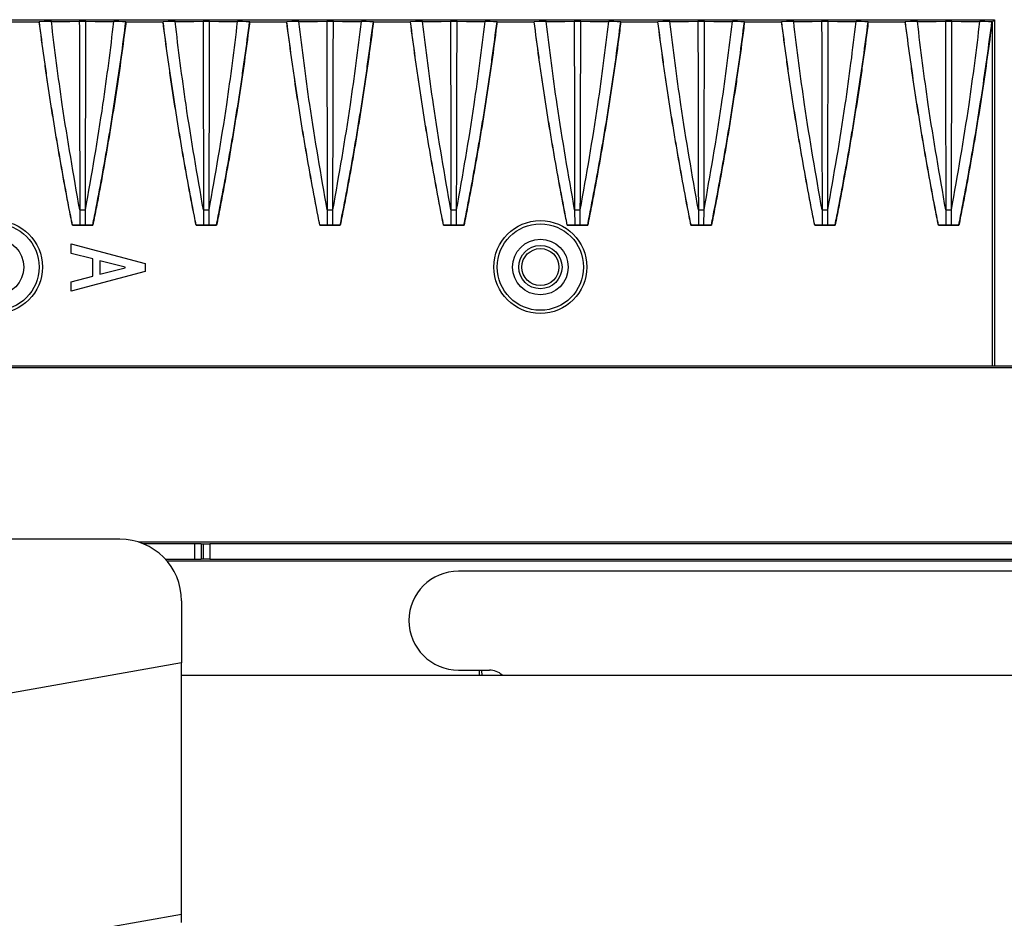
# Model space of a CAD drawing. Header units: millimetres. Extents: x 25 to 1935, y 715 to 2336.
# Tile 194 of 252: x 1663 to 1679, y 899 to 914. Entities that reach past the tile are written whole.
import ezdxf

# ---------------------------------------------------------------- set-up
doc = ezdxf.new("R2010")
doc.units = ezdxf.units.MM
doc.header["$LTSCALE"] = 2
doc.layers.get('0').update_dxf_attribs({"color": 2})

msp = doc.modelspace()

# ---------------------------------------------------------------- linework, layer by layer
at = {"color": 2, "linetype": 'Continuous', "lineweight": 30}
for p, q in [((1657.013, 913.52), (1678.753, 913.52)), ((1678.72, 913.487), (1678.753, 913.52)), ((1678.753, 913.52), (1678.753, 907.92)), ((1662.714, 913.487), (1663.313, 913.487)), ((1663.314, 913.488), (1663.313, 913.487)), ((1664.714, 913.487), (1664.713, 913.488)), ((1664.714, 913.487), (1665.313, 913.487)), ((1665.314, 913.488), (1665.313, 913.487)), ((1666.714, 913.487), (1666.713, 913.488)), ((1666.714, 913.487), (1667.313, 913.487)), ((1667.314, 913.488), (1667.313, 913.487)), ((1668.714, 913.487), (1668.713, 913.488)), ((1668.714, 913.487), (1669.313, 913.487)), ((1669.314, 913.488), (1669.313, 913.487)), ((1670.714, 913.487), (1670.713, 913.488)), ((1670.714, 913.487), (1671.313, 913.487)), ((1671.314, 913.488), (1671.313, 913.487)), ((1672.714, 913.487), (1672.713, 913.488)), ((1672.714, 913.487), (1673.313, 913.487)), ((1673.314, 913.488), (1673.313, 913.487)), ((1674.714, 913.487), (1674.713, 913.488)), ((1674.714, 913.487), (1675.313, 913.487)), ((1675.314, 913.488), (1675.313, 913.487)), ((1676.714, 913.487), (1676.713, 913.488)), ((1676.714, 913.487), (1677.313, 913.487)), ((1677.314, 913.488), (1677.313, 913.487)), ((1678.714, 913.487), (1678.713, 913.488)), ((1678.714, 913.487), (1678.72, 913.487)), ((1678.72, 907.92), (1678.72, 913.487)), ((1663.967, 910.444), (1663.968, 910.203)), ((1664.058, 910.203), (1664.059, 910.444)), ((1665.967, 910.444), (1665.968, 910.203)), ((1666.058, 910.203), (1666.059, 910.444)), ((1667.967, 910.444), (1667.968, 910.203)), ((1668.058, 910.203), (1668.059, 910.444)), ((1669.967, 910.444), (1669.968, 910.203)), ((1670.058, 910.203), (1670.059, 910.444)), ((1671.967, 910.444), (1671.968, 910.203)), ((1672.058, 910.203), (1672.059, 910.444)), ((1673.967, 910.444), (1673.968, 910.203)), ((1674.058, 910.203), (1674.059, 910.444)), ((1675.967, 910.444), (1675.968, 910.203)), ((1676.058, 910.203), (1676.059, 910.444)), ((1677.967, 910.444), (1677.968, 910.203)), ((1678.058, 910.203), (1678.059, 910.444)), ((1663.848, 910.2), (1663.849, 910.202)), ((1663.848, 910.2), (1664.179, 910.2)), ((1664.178, 910.202), (1664.179, 910.2)), ((1665.848, 910.2), (1665.849, 910.202)), ((1665.848, 910.2), (1666.179, 910.2)), ((1666.178, 910.202), (1666.179, 910.2)), ((1667.848, 910.2), (1667.849, 910.202)), ((1667.848, 910.2), (1668.179, 910.2)), ((1668.178, 910.202), (1668.179, 910.2)), ((1669.848, 910.2), (1669.849, 910.202)), ((1669.848, 910.2), (1670.179, 910.2)), ((1670.178, 910.202), (1670.179, 910.2)), ((1671.848, 910.2), (1671.849, 910.202)), ((1671.848, 910.2), (1672.179, 910.2)), ((1672.178, 910.202), (1672.179, 910.2)), ((1673.848, 910.2), (1673.849, 910.202)), ((1673.848, 910.2), (1674.179, 910.2)), ((1674.178, 910.202), (1674.179, 910.2)), ((1675.848, 910.2), (1675.849, 910.202)), ((1675.848, 910.2), (1676.179, 910.2)), ((1676.178, 910.202), (1676.179, 910.2)), ((1677.848, 910.2), (1677.849, 910.202)), ((1677.848, 910.2), (1678.179, 910.2)), ((1678.178, 910.202), (1678.179, 910.2)), ((1663.826, 909.742), (1663.826, 909.895)), ((1663.826, 909.895), (1665.026, 909.576)), ((1664.177, 909.652), (1663.826, 909.742)), ((1664.177, 909.371), (1664.177, 909.652)), ((1664.7, 909.518), (1664.293, 909.62)), ((1664.293, 909.62), (1664.293, 909.403)), ((1664.7, 909.505), (1664.7, 909.518)), ((1665.026, 909.576), (1665.026, 909.448)), ((1665.026, 909.448), (1663.826, 909.129)), ((1663.826, 909.282), (1664.177, 909.371)), ((1664.293, 909.403), (1664.7, 909.505)), ((1663.826, 909.129), (1663.826, 909.282)), ((1766.199, 907.92), (1659.827, 907.92)), ((1766.213, 907.889), (1659.814, 907.889)), ((1664.613, 905.12), (1658.813, 905.12)), ((1705.013, 905.07), (1664.925, 905.07)), ((1665.829, 905.046), (1664.992, 905.046)), ((1665.829, 904.795), (1665.829, 905.046)), ((1665.928, 905.045), (1665.969, 905.043)), ((1665.928, 905.045), (1665.928, 904.796)), ((1665.969, 904.798), (1665.969, 905.043)), ((1703.945, 905.043), (1666.068, 905.043)), ((1666.068, 905.043), (1666.068, 904.798)), ((1665.351, 904.795), (1665.829, 904.795)), ((1665.373, 904.77), (1705.013, 904.77)), ((1665.969, 904.798), (1665.928, 904.796)), ((1666.068, 904.798), (1703.945, 904.798)), ((1679.913, 904.603), (1670.089, 904.603)), ((1665.613, 904.12), (1665.613, 903.119)), ((1665.613, 903.119), (1645.523, 899.576)), ((1665.613, 899.057), (1665.613, 903.119)), ((1670.089, 903.003), (1670.589, 903.003)), ((1670.427, 902.92), (1670.427, 903.003)), ((1665.613, 898.92), (1665.613, 902.92)), ((1665.613, 902.92), (1753.413, 902.92)), ((1658.129, 897.737), (1665.613, 899.057))]:
    msp.add_line(p, q, dxfattribs=at)
at = {"color": 2, "linetype": 'Continuous', "lineweight": 30, "flags": 128}
for points in [[(1663.508, 913.49), (1663.658, 913.492), (1663.809, 913.493), (1663.96, 913.495)], [(1664.067, 913.495), (1664.217, 913.493), (1664.368, 913.492), (1664.519, 913.49)], [(1665.508, 913.49), (1665.658, 913.492), (1665.809, 913.493), (1665.96, 913.495)], [(1666.067, 913.495), (1666.217, 913.493), (1666.368, 913.492), (1666.519, 913.49)], [(1667.508, 913.49), (1667.658, 913.492), (1667.809, 913.493), (1667.96, 913.495)], [(1668.067, 913.495), (1668.217, 913.493), (1668.368, 913.492), (1668.519, 913.49)], [(1669.508, 913.49), (1669.658, 913.492), (1669.809, 913.493), (1669.96, 913.495)], [(1670.067, 913.495), (1670.217, 913.493), (1670.368, 913.492), (1670.519, 913.49)], [(1671.508, 913.49), (1671.658, 913.492), (1671.809, 913.493), (1671.96, 913.495)], [(1672.067, 913.495), (1672.217, 913.493), (1672.368, 913.492), (1672.519, 913.49)], [(1673.508, 913.49), (1673.658, 913.492), (1673.809, 913.493), (1673.96, 913.495)], [(1674.067, 913.495), (1674.217, 913.493), (1674.368, 913.492), (1674.519, 913.49)], [(1675.508, 913.49), (1675.658, 913.492), (1675.809, 913.493), (1675.96, 913.495)], [(1676.067, 913.495), (1676.217, 913.493), (1676.368, 913.492), (1676.519, 913.49)], [(1677.508, 913.49), (1677.658, 913.492), (1677.809, 913.493), (1677.96, 913.495)], [(1678.067, 913.495), (1678.217, 913.493), (1678.368, 913.492), (1678.519, 913.49)], [(1663.508, 913.49), (1663.451, 913.489), (1663.394, 913.489), (1663.314, 913.488)], [(1664.713, 913.488), (1664.656, 913.488), (1664.599, 913.489), (1664.519, 913.49)], [(1665.508, 913.49), (1665.451, 913.489), (1665.394, 913.489), (1665.314, 913.488)], [(1666.713, 913.488), (1666.656, 913.488), (1666.599, 913.489), (1666.519, 913.49)], [(1667.508, 913.49), (1667.451, 913.489), (1667.394, 913.489), (1667.314, 913.488)], [(1668.713, 913.488), (1668.656, 913.488), (1668.599, 913.489), (1668.519, 913.49)], [(1669.508, 913.49), (1669.451, 913.489), (1669.394, 913.489), (1669.314, 913.488)], [(1670.713, 913.488), (1670.656, 913.488), (1670.599, 913.489), (1670.519, 913.49)], [(1671.508, 913.49), (1671.451, 913.489), (1671.394, 913.489), (1671.314, 913.488)], [(1672.713, 913.488), (1672.656, 913.488), (1672.599, 913.489), (1672.519, 913.49)], [(1673.508, 913.49), (1673.451, 913.489), (1673.394, 913.489), (1673.314, 913.488)], [(1674.713, 913.488), (1674.656, 913.488), (1674.599, 913.489), (1674.519, 913.49)], [(1675.508, 913.49), (1675.451, 913.489), (1675.394, 913.489), (1675.314, 913.488)], [(1676.713, 913.488), (1676.656, 913.488), (1676.599, 913.489), (1676.519, 913.49)], [(1677.508, 913.49), (1677.451, 913.489), (1677.394, 913.489), (1677.314, 913.488)], [(1678.713, 913.488), (1678.656, 913.488), (1678.599, 913.489), (1678.519, 913.49)], [(1663.849, 910.202), (1663.908, 910.202), (1663.968, 910.203)], [(1664.058, 910.203), (1664.118, 910.202), (1664.178, 910.202)], [(1665.849, 910.202), (1665.908, 910.202), (1665.968, 910.203)], [(1666.058, 910.203), (1666.118, 910.202), (1666.178, 910.202)], [(1667.849, 910.202), (1667.908, 910.202), (1667.968, 910.203)], [(1668.058, 910.203), (1668.118, 910.202), (1668.178, 910.202)], [(1669.849, 910.202), (1669.908, 910.202), (1669.968, 910.203)], [(1670.058, 910.203), (1670.118, 910.202), (1670.178, 910.202)], [(1671.849, 910.202), (1671.908, 910.202), (1671.968, 910.203)], [(1672.058, 910.203), (1672.118, 910.202), (1672.178, 910.202)], [(1673.849, 910.202), (1673.908, 910.202), (1673.968, 910.203)], [(1674.058, 910.203), (1674.118, 910.202), (1674.178, 910.202)], [(1675.849, 910.202), (1675.908, 910.202), (1675.968, 910.203)], [(1676.058, 910.203), (1676.118, 910.202), (1676.178, 910.202)], [(1677.849, 910.202), (1677.908, 910.202), (1677.968, 910.203)], [(1678.058, 910.203), (1678.118, 910.202), (1678.178, 910.202)]]:
    msp.add_lwpolyline(points, dxfattribs=at)
at = {"color": 2, "linetype": 'Continuous', "lineweight": 30}
for centre, radius in [((1662.613, 909.52), 0.751), ((1662.613, 909.52), 0.698), ((1671.413, 909.52), 0.751), ((1671.413, 909.52), 0.698), ((1662.613, 909.52), 0.45), ((1671.413, 909.52), 0.45), ((1671.413, 909.52), 0.35), ((1671.413, 909.52), 0.299)]:
    msp.add_circle(centre, radius, dxfattribs=at)
for centre, radius, start, end in [((1664.613, 904.12), 1, 0, 90), ((1670.089, 903.803), 0.8, 90, 180), ((1670.089, 903.803), 0.8, 180, 270), ((1670.589, 902.703), 0.3, 46.4579, 90)]:
    msp.add_arc(centre, radius, start, end, dxfattribs=at)
for centre, major_axis, ratio, start_param, end_param in [((1665.829, 905.045), (0.1, 0), 0.008727, 0.174533, 1.570796), ((1666.068, 905.043), (0.1, 0), 0.008727, 3.316126, 4.712389), ((1665.829, 904.796), (0.1, 0), 0.008727, 4.712389, 6.108652), ((1666.068, 904.798), (0.1, 0), 0.008727, 1.570796, 2.96706), ((1670.469, 903.119), (0, 0.2), 0.052408, 2.187824, 3.132866)]:
    msp.add_ellipse(centre, major_axis=major_axis, ratio=ratio, start_param=start_param, end_param=end_param, dxfattribs=at)
for points, knots in [([(1663.96, 913.495), (1663.97, 913.495), (1663.987, 913.495), (1664.017, 913.495), (1664.043, 913.495), (1664.06, 913.495), (1664.067, 913.495)], [0, 0, 0, 0, 0.297111, 0.499955, 0.797047, 1, 1, 1, 1]), ([(1663.96, 913.495), (1663.961, 913.196), (1663.963, 912.423), (1663.965, 911.646), (1663.966, 911.049), (1663.966, 910.868), (1663.967, 910.628), (1663.967, 910.506), (1663.967, 910.445)], [0, 0, 0, 0, 0.294141, 0.7605004, 0.7638251, 0.880829, 0.9393309, 1, 1, 1, 1]), ([(1664.059, 910.445), (1664.059, 910.504), (1664.06, 910.8), (1664.061, 911.516), (1664.064, 912.474), (1664.066, 913.194), (1664.067, 913.495)], [0, 0, 0, 0, 0.0582949, 0.2914744, 0.7041934, 1, 1, 1, 1]), ([(1665.96, 913.495), (1665.97, 913.495), (1665.987, 913.495), (1666.017, 913.495), (1666.043, 913.495), (1666.06, 913.495), (1666.067, 913.495)], [0, 0, 0, 0, 0.297111, 0.499955, 0.797047, 1, 1, 1, 1]), ([(1665.96, 913.495), (1665.961, 913.196), (1665.963, 912.423), (1665.965, 911.646), (1665.966, 911.049), (1665.966, 910.868), (1665.967, 910.628), (1665.967, 910.506), (1665.967, 910.445)], [0, 0, 0, 0, 0.294141, 0.7605, 0.763825, 0.880829, 0.939331, 1, 1, 1, 1]), ([(1666.059, 910.445), (1666.059, 910.504), (1666.06, 910.8), (1666.061, 911.516), (1666.064, 912.474), (1666.066, 913.194), (1666.067, 913.495)], [0, 0, 0, 0, 0.0582949, 0.2914744, 0.7041934, 1, 1, 1, 1]), ([(1667.96, 913.495), (1667.97, 913.495), (1667.987, 913.495), (1668.017, 913.495), (1668.043, 913.495), (1668.06, 913.495), (1668.067, 913.495)], [0, 0, 0, 0, 0.297111, 0.499955, 0.797047, 1, 1, 1, 1]), ([(1667.96, 913.495), (1667.961, 913.196), (1667.963, 912.423), (1667.965, 911.646), (1667.966, 911.049), (1667.966, 910.868), (1667.967, 910.628), (1667.967, 910.506), (1667.967, 910.445)], [0, 0, 0, 0, 0.294141, 0.7605, 0.763825, 0.880829, 0.939331, 1, 1, 1, 1]), ([(1668.059, 910.445), (1668.059, 910.504), (1668.06, 910.8), (1668.061, 911.516), (1668.064, 912.474), (1668.066, 913.194), (1668.067, 913.495)], [0, 0, 0, 0, 0.0582949, 0.2914744, 0.7041934, 1, 1, 1, 1]), ([(1669.96, 913.495), (1669.97, 913.495), (1669.987, 913.495), (1670.017, 913.495), (1670.043, 913.495), (1670.06, 913.495), (1670.067, 913.495)], [0, 0, 0, 0, 0.297111, 0.499955, 0.797047, 1, 1, 1, 1]), ([(1669.96, 913.495), (1669.961, 913.196), (1669.963, 912.423), (1669.965, 911.646), (1669.966, 911.049), (1669.966, 910.868), (1669.967, 910.628), (1669.967, 910.506), (1669.967, 910.445)], [0, 0, 0, 0, 0.294141, 0.7605, 0.763825, 0.880829, 0.939331, 1, 1, 1, 1]), ([(1670.059, 910.445), (1670.059, 910.504), (1670.06, 910.8), (1670.061, 911.516), (1670.064, 912.474), (1670.066, 913.194), (1670.067, 913.495)], [0, 0, 0, 0, 0.0582949, 0.2914744, 0.7041934, 1, 1, 1, 1]), ([(1671.96, 913.495), (1671.97, 913.495), (1671.987, 913.495), (1672.017, 913.495), (1672.043, 913.495), (1672.06, 913.495), (1672.067, 913.495)], [0, 0, 0, 0, 0.297111, 0.499955, 0.797047, 1, 1, 1, 1]), ([(1671.96, 913.495), (1671.961, 913.196), (1671.963, 912.423), (1671.965, 911.646), (1671.966, 911.049), (1671.966, 910.868), (1671.967, 910.628), (1671.967, 910.506), (1671.967, 910.445)], [0, 0, 0, 0, 0.294141, 0.7605004, 0.7638251, 0.880829, 0.9393309, 1, 1, 1, 1]), ([(1672.059, 910.445), (1672.059, 910.504), (1672.06, 910.8), (1672.061, 911.516), (1672.064, 912.474), (1672.066, 913.194), (1672.067, 913.495)], [0, 0, 0, 0, 0.0582949, 0.2914744, 0.7041934, 1, 1, 1, 1]), ([(1673.96, 913.495), (1673.97, 913.495), (1673.987, 913.495), (1674.017, 913.495), (1674.043, 913.495), (1674.06, 913.495), (1674.067, 913.495)], [0, 0, 0, 0, 0.297111, 0.499955, 0.797047, 1, 1, 1, 1]), ([(1673.96, 913.495), (1673.961, 913.196), (1673.963, 912.423), (1673.965, 911.646), (1673.966, 911.049), (1673.966, 910.868), (1673.967, 910.628), (1673.967, 910.506), (1673.967, 910.445)], [0, 0, 0, 0, 0.294141, 0.7605004, 0.7638251, 0.880829, 0.9393309, 1, 1, 1, 1]), ([(1674.059, 910.445), (1674.059, 910.504), (1674.06, 910.8), (1674.061, 911.516), (1674.064, 912.474), (1674.066, 913.194), (1674.067, 913.495)], [0, 0, 0, 0, 0.0582949, 0.2914744, 0.7041934, 1, 1, 1, 1]), ([(1675.96, 913.495), (1675.97, 913.495), (1675.987, 913.495), (1676.017, 913.495), (1676.043, 913.495), (1676.06, 913.495), (1676.067, 913.495)], [0, 0, 0, 0, 0.297111, 0.499955, 0.797047, 1, 1, 1, 1]), ([(1675.96, 913.495), (1675.961, 913.196), (1675.963, 912.423), (1675.965, 911.646), (1675.966, 911.049), (1675.966, 910.868), (1675.967, 910.628), (1675.967, 910.506), (1675.967, 910.445)], [0, 0, 0, 0, 0.294141, 0.7605, 0.763825, 0.880829, 0.939331, 1, 1, 1, 1]), ([(1676.059, 910.445), (1676.059, 910.504), (1676.06, 910.8), (1676.061, 911.516), (1676.064, 912.474), (1676.066, 913.194), (1676.067, 913.495)], [0, 0, 0, 0, 0.0582949, 0.2914744, 0.7041934, 1, 1, 1, 1]), ([(1677.96, 913.495), (1677.97, 913.495), (1677.987, 913.495), (1678.017, 913.495), (1678.043, 913.495), (1678.06, 913.495), (1678.067, 913.495)], [0, 0, 0, 0, 0.297111, 0.499955, 0.797047, 1, 1, 1, 1]), ([(1677.96, 913.495), (1677.961, 913.196), (1677.963, 912.423), (1677.965, 911.646), (1677.966, 911.049), (1677.966, 910.868), (1677.967, 910.628), (1677.967, 910.506), (1677.967, 910.445)], [0, 0, 0, 0, 0.294141, 0.7605, 0.763825, 0.880829, 0.939331, 1, 1, 1, 1]), ([(1678.059, 910.445), (1678.059, 910.504), (1678.06, 910.8), (1678.061, 911.516), (1678.064, 912.474), (1678.066, 913.194), (1678.067, 913.495)], [0, 0, 0, 0, 0.0582949, 0.2914744, 0.7041934, 1, 1, 1, 1]), ([(1663.848, 910.2), (1663.838, 910.248), (1663.791, 910.484), (1663.711, 910.91), (1663.627, 911.384), (1663.563, 911.764), (1663.502, 912.145), (1663.444, 912.526), (1663.376, 913.005), (1663.338, 913.294), (1663.313, 913.487)], [0, 0, 0, 0, 0.043391, 0.216956, 0.390522, 0.477304, 0.564085, 0.737651, 0.824433, 1, 1, 1, 1]), ([(1663.849, 910.202), (1663.839, 910.249), (1663.792, 910.485), (1663.712, 910.911), (1663.628, 911.385), (1663.564, 911.766), (1663.503, 912.146), (1663.445, 912.527), (1663.377, 913.006), (1663.339, 913.295), (1663.314, 913.488)], [0, 0, 0, 0, 0.043394, 0.216972, 0.390551, 0.477339, 0.564127, 0.737705, 0.824494, 1, 1, 1, 1]), ([(1663.967, 910.444), (1663.868, 911.011), (1663.69, 912.023), (1663.563, 913.042), (1663.508, 913.49)], [0, 0, 0, 0, 0.560132, 1, 1, 1, 1]), ([(1664.059, 910.444), (1664.159, 911.011), (1664.337, 912.022), (1664.464, 913.042), (1664.519, 913.49)], [0, 0, 0, 0, 0.5600788, 1, 1, 1, 1]), ([(1664.178, 910.202), (1664.187, 910.249), (1664.234, 910.485), (1664.315, 910.911), (1664.399, 911.385), (1664.463, 911.765), (1664.524, 912.146), (1664.582, 912.527), (1664.65, 913.006), (1664.688, 913.295), (1664.713, 913.488)], [0, 0, 0, 0, 0.043393, 0.216968, 0.390544, 0.47733, 0.564117, 0.737692, 0.824478, 1, 1, 1, 1]), ([(1664.714, 913.487), (1664.708, 913.439), (1664.677, 913.2), (1664.632, 912.866), (1664.562, 912.389), (1664.503, 912.009), (1664.441, 911.628), (1664.376, 911.248), (1664.308, 910.869), (1664.236, 910.488), (1664.198, 910.297), (1664.179, 910.2)], [0, 0, 0, 0, 0.04339, 0.216952, 0.303732, 0.477295, 0.564075, 0.650855, 0.824417, 0.911197, 1, 1, 1, 1]), ([(1665.848, 910.2), (1665.838, 910.248), (1665.791, 910.484), (1665.711, 910.91), (1665.627, 911.384), (1665.563, 911.764), (1665.502, 912.145), (1665.444, 912.526), (1665.376, 913.005), (1665.338, 913.294), (1665.313, 913.487)], [0, 0, 0, 0, 0.043391, 0.216956, 0.390522, 0.477304, 0.564085, 0.737651, 0.824433, 1, 1, 1, 1]), ([(1665.849, 910.202), (1665.839, 910.249), (1665.792, 910.485), (1665.712, 910.911), (1665.628, 911.385), (1665.564, 911.766), (1665.503, 912.146), (1665.445, 912.527), (1665.377, 913.006), (1665.339, 913.295), (1665.314, 913.488)], [0, 0, 0, 0, 0.043394, 0.216972, 0.390551, 0.477339, 0.564127, 0.737705, 0.824494, 1, 1, 1, 1]), ([(1665.967, 910.444), (1665.868, 911.011), (1665.69, 912.023), (1665.563, 913.042), (1665.508, 913.49)], [0, 0, 0, 0, 0.560132, 1, 1, 1, 1]), ([(1666.059, 910.444), (1666.159, 911.011), (1666.337, 912.022), (1666.464, 913.042), (1666.519, 913.49)], [0, 0, 0, 0, 0.560079, 1, 1, 1, 1]), ([(1666.178, 910.202), (1666.187, 910.249), (1666.234, 910.485), (1666.315, 910.911), (1666.399, 911.385), (1666.463, 911.765), (1666.524, 912.146), (1666.582, 912.527), (1666.65, 913.006), (1666.688, 913.295), (1666.713, 913.488)], [0, 0, 0, 0, 0.043393, 0.216968, 0.390544, 0.47733, 0.564117, 0.737692, 0.824478, 1, 1, 1, 1]), ([(1666.714, 913.487), (1666.708, 913.439), (1666.677, 913.2), (1666.632, 912.866), (1666.562, 912.389), (1666.503, 912.009), (1666.441, 911.628), (1666.376, 911.248), (1666.308, 910.869), (1666.236, 910.488), (1666.198, 910.297), (1666.179, 910.2)], [0, 0, 0, 0, 0.04339, 0.216952, 0.303732, 0.477295, 0.564075, 0.650855, 0.824417, 0.911197, 1, 1, 1, 1]), ([(1667.848, 910.2), (1667.838, 910.248), (1667.791, 910.484), (1667.711, 910.91), (1667.627, 911.384), (1667.563, 911.764), (1667.502, 912.145), (1667.444, 912.526), (1667.376, 913.005), (1667.338, 913.294), (1667.313, 913.487)], [0, 0, 0, 0, 0.043391, 0.216956, 0.390522, 0.477304, 0.564085, 0.737651, 0.824433, 1, 1, 1, 1]), ([(1667.849, 910.202), (1667.839, 910.249), (1667.792, 910.485), (1667.712, 910.911), (1667.628, 911.385), (1667.564, 911.766), (1667.503, 912.146), (1667.445, 912.527), (1667.377, 913.006), (1667.339, 913.295), (1667.314, 913.488)], [0, 0, 0, 0, 0.043394, 0.216972, 0.390551, 0.477339, 0.564127, 0.737705, 0.824494, 1, 1, 1, 1]), ([(1667.967, 910.444), (1667.868, 911.011), (1667.69, 912.023), (1667.563, 913.042), (1667.508, 913.49)], [0, 0, 0, 0, 0.560132, 1, 1, 1, 1]), ([(1668.059, 910.444), (1668.159, 911.011), (1668.337, 912.022), (1668.464, 913.042), (1668.519, 913.49)], [0, 0, 0, 0, 0.560079, 1, 1, 1, 1]), ([(1668.178, 910.202), (1668.187, 910.249), (1668.234, 910.485), (1668.315, 910.911), (1668.399, 911.385), (1668.463, 911.765), (1668.524, 912.146), (1668.582, 912.527), (1668.65, 913.006), (1668.688, 913.295), (1668.713, 913.488)], [0, 0, 0, 0, 0.043393, 0.216968, 0.390544, 0.47733, 0.564117, 0.737692, 0.824478, 1, 1, 1, 1]), ([(1668.714, 913.487), (1668.708, 913.439), (1668.677, 913.2), (1668.632, 912.866), (1668.562, 912.389), (1668.503, 912.009), (1668.441, 911.628), (1668.376, 911.248), (1668.308, 910.869), (1668.236, 910.488), (1668.198, 910.297), (1668.179, 910.2)], [0, 0, 0, 0, 0.04339, 0.216952, 0.303732, 0.477295, 0.564075, 0.650855, 0.824417, 0.911197, 1, 1, 1, 1]), ([(1669.848, 910.2), (1669.838, 910.248), (1669.791, 910.484), (1669.711, 910.91), (1669.627, 911.384), (1669.563, 911.764), (1669.502, 912.145), (1669.444, 912.526), (1669.376, 913.005), (1669.338, 913.294), (1669.313, 913.487)], [0, 0, 0, 0, 0.043391, 0.216956, 0.390522, 0.477304, 0.564085, 0.737651, 0.824433, 1, 1, 1, 1]), ([(1669.849, 910.202), (1669.839, 910.249), (1669.792, 910.485), (1669.712, 910.911), (1669.628, 911.385), (1669.564, 911.766), (1669.503, 912.146), (1669.445, 912.527), (1669.377, 913.006), (1669.339, 913.295), (1669.314, 913.488)], [0, 0, 0, 0, 0.043394, 0.216972, 0.390551, 0.477339, 0.564127, 0.737705, 0.824494, 1, 1, 1, 1]), ([(1669.967, 910.444), (1669.868, 911.011), (1669.69, 912.023), (1669.563, 913.042), (1669.508, 913.49)], [0, 0, 0, 0, 0.560132, 1, 1, 1, 1]), ([(1670.059, 910.444), (1670.159, 911.011), (1670.337, 912.022), (1670.464, 913.042), (1670.519, 913.49)], [0, 0, 0, 0, 0.560079, 1, 1, 1, 1]), ([(1670.178, 910.202), (1670.187, 910.249), (1670.234, 910.485), (1670.315, 910.911), (1670.399, 911.385), (1670.463, 911.765), (1670.524, 912.146), (1670.582, 912.527), (1670.65, 913.006), (1670.688, 913.295), (1670.713, 913.488)], [0, 0, 0, 0, 0.043393, 0.216968, 0.390544, 0.47733, 0.564117, 0.737692, 0.824478, 1, 1, 1, 1]), ([(1670.714, 913.487), (1670.708, 913.439), (1670.677, 913.2), (1670.632, 912.866), (1670.562, 912.389), (1670.503, 912.009), (1670.441, 911.628), (1670.376, 911.248), (1670.308, 910.869), (1670.236, 910.488), (1670.198, 910.297), (1670.179, 910.2)], [0, 0, 0, 0, 0.04339, 0.216952, 0.303732, 0.477295, 0.564075, 0.650855, 0.824417, 0.911197, 1, 1, 1, 1]), ([(1671.848, 910.2), (1671.838, 910.248), (1671.791, 910.484), (1671.711, 910.91), (1671.627, 911.384), (1671.563, 911.764), (1671.502, 912.145), (1671.444, 912.526), (1671.376, 913.005), (1671.338, 913.294), (1671.313, 913.487)], [0, 0, 0, 0, 0.043391, 0.216956, 0.390522, 0.477304, 0.564085, 0.737651, 0.824433, 1, 1, 1, 1]), ([(1671.849, 910.202), (1671.839, 910.249), (1671.792, 910.485), (1671.712, 910.911), (1671.628, 911.385), (1671.564, 911.766), (1671.503, 912.146), (1671.445, 912.527), (1671.377, 913.006), (1671.339, 913.295), (1671.314, 913.488)], [0, 0, 0, 0, 0.043394, 0.216972, 0.390551, 0.477339, 0.564127, 0.737705, 0.824494, 1, 1, 1, 1]), ([(1671.967, 910.444), (1671.868, 911.011), (1671.69, 912.023), (1671.563, 913.042), (1671.508, 913.49)], [0, 0, 0, 0, 0.560132, 1, 1, 1, 1]), ([(1672.059, 910.444), (1672.159, 911.011), (1672.337, 912.022), (1672.464, 913.042), (1672.519, 913.49)], [0, 0, 0, 0, 0.560079, 1, 1, 1, 1]), ([(1672.178, 910.202), (1672.187, 910.249), (1672.234, 910.485), (1672.315, 910.911), (1672.399, 911.385), (1672.463, 911.765), (1672.524, 912.146), (1672.582, 912.527), (1672.65, 913.006), (1672.688, 913.295), (1672.713, 913.488)], [0, 0, 0, 0, 0.043393, 0.216968, 0.390544, 0.47733, 0.564117, 0.737692, 0.824478, 1, 1, 1, 1]), ([(1672.714, 913.487), (1672.708, 913.439), (1672.677, 913.2), (1672.632, 912.866), (1672.562, 912.389), (1672.503, 912.009), (1672.441, 911.628), (1672.376, 911.248), (1672.308, 910.869), (1672.236, 910.488), (1672.198, 910.297), (1672.179, 910.2)], [0, 0, 0, 0, 0.04339, 0.216952, 0.303732, 0.477295, 0.564075, 0.650855, 0.824417, 0.911197, 1, 1, 1, 1]), ([(1673.848, 910.2), (1673.838, 910.248), (1673.791, 910.484), (1673.711, 910.91), (1673.627, 911.384), (1673.563, 911.764), (1673.502, 912.145), (1673.444, 912.526), (1673.376, 913.005), (1673.338, 913.294), (1673.313, 913.487)], [0, 0, 0, 0, 0.043391, 0.216956, 0.390522, 0.477304, 0.564085, 0.737651, 0.824433, 1, 1, 1, 1]), ([(1673.849, 910.202), (1673.839, 910.249), (1673.792, 910.485), (1673.712, 910.911), (1673.628, 911.385), (1673.564, 911.766), (1673.503, 912.146), (1673.445, 912.527), (1673.377, 913.006), (1673.339, 913.295), (1673.314, 913.488)], [0, 0, 0, 0, 0.043394, 0.216972, 0.390551, 0.477339, 0.564127, 0.737705, 0.824494, 1, 1, 1, 1]), ([(1673.967, 910.444), (1673.868, 911.011), (1673.69, 912.023), (1673.563, 913.042), (1673.508, 913.49)], [0, 0, 0, 0, 0.560132, 1, 1, 1, 1]), ([(1674.059, 910.444), (1674.159, 911.011), (1674.337, 912.022), (1674.464, 913.042), (1674.519, 913.49)], [0, 0, 0, 0, 0.5600788, 1, 1, 1, 1]), ([(1674.178, 910.202), (1674.187, 910.249), (1674.234, 910.485), (1674.315, 910.911), (1674.399, 911.385), (1674.463, 911.765), (1674.524, 912.146), (1674.582, 912.527), (1674.65, 913.006), (1674.688, 913.295), (1674.713, 913.488)], [0, 0, 0, 0, 0.043393, 0.216968, 0.390544, 0.47733, 0.564117, 0.737692, 0.824478, 1, 1, 1, 1]), ([(1674.714, 913.487), (1674.708, 913.439), (1674.677, 913.2), (1674.632, 912.866), (1674.562, 912.389), (1674.503, 912.009), (1674.441, 911.628), (1674.376, 911.248), (1674.308, 910.869), (1674.236, 910.488), (1674.198, 910.297), (1674.179, 910.2)], [0, 0, 0, 0, 0.04339, 0.216952, 0.303732, 0.477295, 0.564075, 0.650855, 0.824417, 0.911197, 1, 1, 1, 1]), ([(1675.848, 910.2), (1675.838, 910.248), (1675.791, 910.484), (1675.711, 910.91), (1675.627, 911.384), (1675.563, 911.764), (1675.502, 912.145), (1675.444, 912.526), (1675.376, 913.005), (1675.338, 913.294), (1675.313, 913.487)], [0, 0, 0, 0, 0.043391, 0.216956, 0.390522, 0.477304, 0.564085, 0.737651, 0.824433, 1, 1, 1, 1]), ([(1675.849, 910.202), (1675.839, 910.249), (1675.792, 910.485), (1675.712, 910.911), (1675.628, 911.385), (1675.564, 911.766), (1675.503, 912.146), (1675.445, 912.527), (1675.377, 913.006), (1675.339, 913.295), (1675.314, 913.488)], [0, 0, 0, 0, 0.043394, 0.216972, 0.390551, 0.477339, 0.564127, 0.737705, 0.824494, 1, 1, 1, 1]), ([(1675.967, 910.444), (1675.868, 911.011), (1675.69, 912.023), (1675.563, 913.042), (1675.508, 913.49)], [0, 0, 0, 0, 0.560132, 1, 1, 1, 1]), ([(1676.059, 910.444), (1676.159, 911.011), (1676.337, 912.022), (1676.464, 913.042), (1676.519, 913.49)], [0, 0, 0, 0, 0.560079, 1, 1, 1, 1]), ([(1676.178, 910.202), (1676.187, 910.249), (1676.234, 910.485), (1676.315, 910.911), (1676.399, 911.385), (1676.463, 911.765), (1676.524, 912.146), (1676.582, 912.527), (1676.65, 913.006), (1676.688, 913.295), (1676.713, 913.488)], [0, 0, 0, 0, 0.043393, 0.216968, 0.390544, 0.47733, 0.564117, 0.737692, 0.824478, 1, 1, 1, 1]), ([(1676.714, 913.487), (1676.708, 913.439), (1676.677, 913.2), (1676.632, 912.866), (1676.562, 912.389), (1676.503, 912.009), (1676.441, 911.628), (1676.376, 911.248), (1676.308, 910.869), (1676.236, 910.488), (1676.198, 910.297), (1676.179, 910.2)], [0, 0, 0, 0, 0.04339, 0.216952, 0.303732, 0.477295, 0.564075, 0.650855, 0.824417, 0.911197, 1, 1, 1, 1]), ([(1677.848, 910.2), (1677.838, 910.248), (1677.791, 910.484), (1677.711, 910.91), (1677.627, 911.384), (1677.563, 911.764), (1677.502, 912.145), (1677.444, 912.526), (1677.376, 913.005), (1677.338, 913.294), (1677.313, 913.487)], [0, 0, 0, 0, 0.043391, 0.216956, 0.390522, 0.477304, 0.564085, 0.737651, 0.824433, 1, 1, 1, 1]), ([(1677.849, 910.202), (1677.839, 910.249), (1677.792, 910.485), (1677.712, 910.911), (1677.628, 911.385), (1677.564, 911.766), (1677.503, 912.146), (1677.445, 912.527), (1677.377, 913.006), (1677.339, 913.295), (1677.314, 913.488)], [0, 0, 0, 0, 0.043394, 0.216972, 0.390551, 0.477339, 0.564127, 0.737705, 0.824494, 1, 1, 1, 1]), ([(1677.967, 910.444), (1677.868, 911.011), (1677.69, 912.023), (1677.563, 913.042), (1677.508, 913.49)], [0, 0, 0, 0, 0.560132, 1, 1, 1, 1]), ([(1678.059, 910.444), (1678.159, 911.011), (1678.337, 912.022), (1678.464, 913.042), (1678.519, 913.49)], [0, 0, 0, 0, 0.560079, 1, 1, 1, 1]), ([(1678.178, 910.202), (1678.187, 910.249), (1678.234, 910.485), (1678.315, 910.911), (1678.399, 911.385), (1678.463, 911.765), (1678.524, 912.146), (1678.582, 912.527), (1678.65, 913.006), (1678.688, 913.295), (1678.713, 913.488)], [0, 0, 0, 0, 0.043393, 0.216968, 0.390544, 0.47733, 0.564117, 0.737692, 0.824478, 1, 1, 1, 1]), ([(1678.714, 913.487), (1678.708, 913.439), (1678.677, 913.2), (1678.632, 912.866), (1678.562, 912.389), (1678.503, 912.009), (1678.441, 911.628), (1678.376, 911.248), (1678.308, 910.869), (1678.236, 910.488), (1678.198, 910.297), (1678.179, 910.2)], [0, 0, 0, 0, 0.04339, 0.216952, 0.303732, 0.477295, 0.564075, 0.650855, 0.824417, 0.911197, 1, 1, 1, 1]), ([(1663.967, 910.444), (1663.975, 910.443), (1663.989, 910.443), (1664.005, 910.443), (1664.013, 910.443)], [0, 0, 0, 0, 0.5000003, 1, 1, 1, 1]), ([(1664.013, 910.444), (1664.013, 910.444), (1664.021, 910.444), (1664.037, 910.444), (1664.052, 910.444), (1664.059, 910.445)], [0, 0, 0, 0, 0.000242, 0.500121, 1, 1, 1, 1]), ([(1665.967, 910.444), (1665.975, 910.443), (1665.989, 910.443), (1666.005, 910.443), (1666.013, 910.443)], [0, 0, 0, 0, 0.5, 1, 1, 1, 1]), ([(1666.013, 910.444), (1666.013, 910.444), (1666.021, 910.444), (1666.037, 910.444), (1666.052, 910.444), (1666.059, 910.445)], [0, 0, 0, 0, 0.000242, 0.500121, 1, 1, 1, 1]), ([(1667.967, 910.444), (1667.975, 910.443), (1667.989, 910.443), (1668.005, 910.443), (1668.013, 910.443)], [0, 0, 0, 0, 0.5000003, 1, 1, 1, 1]), ([(1668.013, 910.444), (1668.013, 910.444), (1668.021, 910.444), (1668.037, 910.444), (1668.052, 910.444), (1668.059, 910.445)], [0, 0, 0, 0, 0.000242, 0.500121, 1, 1, 1, 1]), ([(1669.967, 910.444), (1669.975, 910.443), (1669.989, 910.443), (1670.005, 910.443), (1670.013, 910.443)], [0, 0, 0, 0, 0.5, 1, 1, 1, 1]), ([(1670.013, 910.444), (1670.013, 910.444), (1670.021, 910.444), (1670.037, 910.444), (1670.052, 910.444), (1670.059, 910.445)], [0, 0, 0, 0, 0.0002423, 0.5001211, 1, 1, 1, 1]), ([(1671.967, 910.444), (1671.975, 910.443), (1671.989, 910.443), (1672.005, 910.443), (1672.013, 910.443)], [0, 0, 0, 0, 0.5, 1, 1, 1, 1]), ([(1672.013, 910.444), (1672.013, 910.444), (1672.021, 910.444), (1672.037, 910.444), (1672.052, 910.444), (1672.059, 910.445)], [0, 0, 0, 0, 0.000242, 0.500121, 1, 1, 1, 1]), ([(1673.967, 910.445), (1673.975, 910.444), (1673.989, 910.444), (1674.005, 910.444), (1674.013, 910.444)], [0, 0, 0, 0, 0.500122, 1, 1, 1, 1]), ([(1674.013, 910.443), (1674.021, 910.443), (1674.037, 910.443), (1674.052, 910.443), (1674.059, 910.444)], [0, 0, 0, 0, 0.5, 1, 1, 1, 1]), ([(1675.967, 910.444), (1675.975, 910.443), (1675.989, 910.443), (1676.005, 910.443), (1676.013, 910.443)], [0, 0, 0, 0, 0.5000003, 1, 1, 1, 1]), ([(1676.013, 910.444), (1676.013, 910.444), (1676.021, 910.444), (1676.037, 910.444), (1676.052, 910.444), (1676.059, 910.445)], [0, 0, 0, 0, 0.000242, 0.500121, 1, 1, 1, 1]), ([(1677.967, 910.444), (1677.975, 910.443), (1677.989, 910.443), (1678.005, 910.443), (1678.013, 910.443)], [0, 0, 0, 0, 0.5, 1, 1, 1, 1]), ([(1678.013, 910.444), (1678.013, 910.444), (1678.021, 910.444), (1678.037, 910.444), (1678.052, 910.444), (1678.059, 910.445)], [0, 0, 0, 0, 0.0002423, 0.5001211, 1, 1, 1, 1]), ([(1663.968, 910.203), (1663.978, 910.203), (1663.999, 910.203), (1664.032, 910.203), (1664.05, 910.203), (1664.058, 910.203)], [0, 0, 0, 0, 0.357625, 0.715278, 1, 1, 1, 1]), ([(1665.968, 910.203), (1665.978, 910.203), (1665.999, 910.203), (1666.032, 910.203), (1666.05, 910.203), (1666.058, 910.203)], [0, 0, 0, 0, 0.357625, 0.715278, 1, 1, 1, 1]), ([(1667.968, 910.203), (1667.978, 910.203), (1667.999, 910.203), (1668.032, 910.203), (1668.05, 910.203), (1668.058, 910.203)], [0, 0, 0, 0, 0.357625, 0.715278, 1, 1, 1, 1]), ([(1669.968, 910.203), (1669.978, 910.203), (1669.999, 910.203), (1670.032, 910.203), (1670.05, 910.203), (1670.058, 910.203)], [0, 0, 0, 0, 0.357625, 0.715278, 1, 1, 1, 1]), ([(1671.968, 910.203), (1671.978, 910.203), (1671.999, 910.203), (1672.032, 910.203), (1672.05, 910.203), (1672.058, 910.203)], [0, 0, 0, 0, 0.357625, 0.715278, 1, 1, 1, 1]), ([(1673.968, 910.203), (1673.978, 910.203), (1673.999, 910.203), (1674.032, 910.203), (1674.05, 910.203), (1674.058, 910.203)], [0, 0, 0, 0, 0.3576249, 0.7152776, 1, 1, 1, 1]), ([(1675.968, 910.203), (1675.978, 910.203), (1675.999, 910.203), (1676.032, 910.203), (1676.05, 910.203), (1676.058, 910.203)], [0, 0, 0, 0, 0.357625, 0.715278, 1, 1, 1, 1]), ([(1677.968, 910.203), (1677.978, 910.203), (1677.999, 910.203), (1678.032, 910.203), (1678.05, 910.203), (1678.058, 910.203)], [0, 0, 0, 0, 0.357625, 0.715278, 1, 1, 1, 1])]:
    msp.add_open_spline(points, degree=3, knots=knots, dxfattribs=at)

doc.saveas('drawing.dxf')
